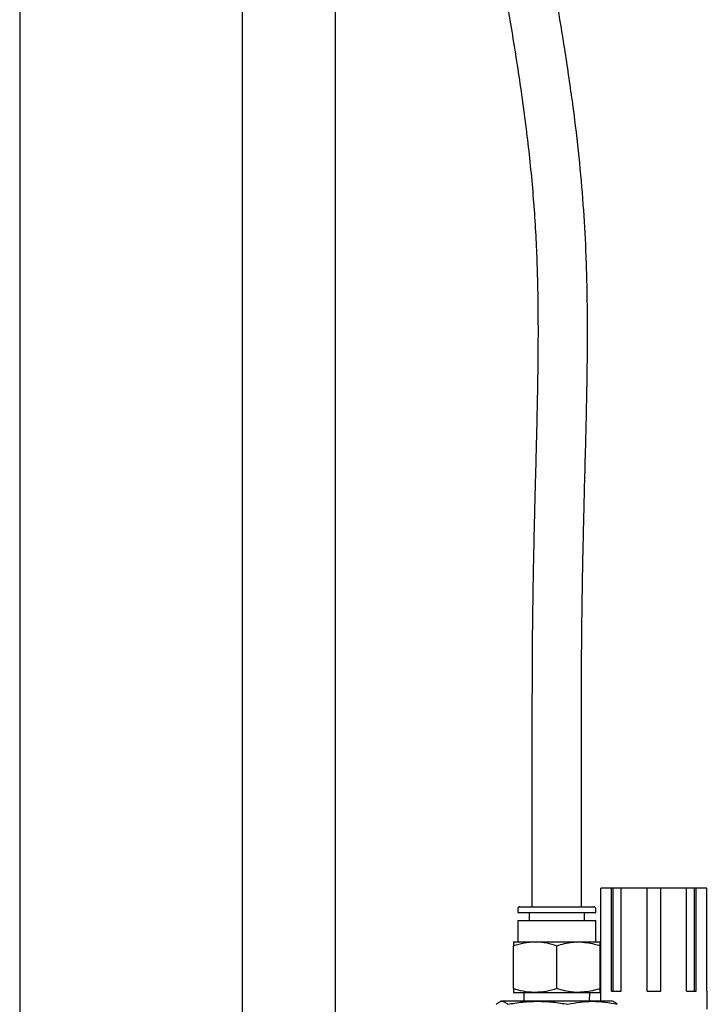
# Model space of a CAD drawing. Header units: inches. Extents: x 22 to 75, y 2 to 108.
# Tile 11 of 19: x 66 to 73, y 36 to 46. Entities that reach past the tile are written whole.
import ezdxf

# ---------------------------------------------------------------- set-up
doc = ezdxf.new("R2010")
doc.units = ezdxf.units.IN
doc.header["$MEASUREMENT"] = 0

msp = doc.modelspace()

# ---------------------------------------------------------------- linework, layer by layer
at = {"color": 7, "linetype": 'Continuous', "lineweight": 25}
for p, q in [((69.2947, 60.5276), (69.2947, 33.2151)), ((66.1065, 46.8933), (66.1065, 32.874)), ((68.3565, 32.874), (68.3565, 46.8933)), ((71.2823, 38.98), (71.2823, 36.8461)), ((71.7823, 36.8461), (71.7823, 38.98)), ((71.9791, 35.9932), (71.9791, 37.0326)), ((72.0871, 37.0326), (71.9791, 37.0326)), ((72.0871, 35.9932), (72.0871, 37.0326)), ((72.1025, 37.0326), (72.0871, 37.0326)), ((72.1025, 35.9932), (72.1025, 37.0326)), ((72.1845, 37.0326), (72.1025, 37.0326)), ((72.1845, 35.9932), (72.1845, 37.0326)), ((72.4451, 37.0326), (72.1845, 37.0326)), ((72.4451, 35.9932), (72.4451, 37.0326)), ((72.5829, 37.0326), (72.4451, 37.0326)), ((72.5829, 35.9932), (72.5829, 37.0326)), ((72.8436, 37.0326), (72.5829, 37.0326)), ((72.8436, 35.9932), (72.8436, 37.0326)), ((72.9256, 37.0326), (72.8436, 37.0326)), ((72.9256, 35.9932), (72.9256, 37.0326)), ((72.941, 37.0326), (72.9256, 37.0326)), ((72.941, 35.9932), (72.941, 37.0326)), ((73.049, 37.0326), (72.941, 37.0326)), ((73.049, 35.9932), (73.049, 37.0326)), ((71.1386, 36.8264), (71.1386, 36.787)), ((71.1583, 36.8461), (71.9063, 36.8461)), ((71.926, 36.787), (71.926, 36.8264)), ((71.1386, 36.787), (71.926, 36.787)), ((71.2528, 36.787), (71.2528, 36.7083)), ((71.8118, 36.7083), (71.8118, 36.787)), ((71.1386, 36.7083), (71.1386, 36.4918)), ((71.1386, 36.7083), (71.926, 36.7083)), ((71.926, 36.4918), (71.926, 36.7083)), ((71.0947, 36.4918), (71.3135, 36.4918)), ((71.0947, 36.019), (71.0947, 36.4527)), ((71.3135, 36.4918), (71.7511, 36.4918)), ((71.5323, 36.019), (71.5323, 36.4527)), ((71.7511, 36.4918), (71.9699, 36.4918)), ((71.9699, 36.019), (71.9699, 36.4527)), ((71.0947, 35.98), (71.3135, 35.98)), ((71.1986, 35.98), (71.2014, 35.8914)), ((71.3135, 35.98), (71.7511, 35.98)), ((71.7511, 35.98), (71.9699, 35.98)), ((71.8632, 35.8914), (71.866, 35.98)), ((71.9747, 35.9932), (71.9747, 35.8914)), ((72.0871, 35.9932), (72.1845, 35.9932)), ((72.4451, 35.9932), (72.5829, 35.9932)), ((72.8436, 35.9932), (72.941, 35.9932)), ((73.049, 35.9932), (73.0534, 35.9932)), ((73.0534, 35.8121), (73.0534, 35.9932)), ((70.9698, 35.8914), (70.9605, 35.888)), ((70.9783, 35.8914), (70.9698, 35.8914)), ((71.3399, 35.8914), (70.9783, 35.8914)), ((71.8939, 35.8914), (71.3399, 35.8914)), ((72.0948, 35.8914), (71.8939, 35.8914)), ((72.1041, 35.888), (72.0948, 35.8914))]:
    msp.add_line(p, q, dxfattribs=at)
for centre, start, end in [((71.1583, 36.8264), 90, 180), ((71.9063, 36.8264), 0, 90)]:
    msp.add_arc(centre, 0.0197, start, end, dxfattribs=at)
for points, knots in [([(69.6072, 59.355), (69.6072, 59.2394), (69.6073, 59.0163), (69.6081, 58.6932), (69.6093, 58.3923), (69.611, 58.1118), (69.6132, 57.85), (69.6159, 57.605), (69.6191, 57.3756), (69.6233, 57.1235), (69.6289, 56.8527), (69.6364, 56.5664), (69.6448, 56.3038), (69.656, 56.0069), (69.6709, 55.6829), (69.6904, 55.3377), (69.7107, 55.0309), (69.7338, 54.7202), (69.7611, 54.3889), (69.7946, 54.0191), (69.8322, 53.6314), (69.8746, 53.2238), (69.9238, 52.7793), (69.9803, 52.3007), (70.0442, 51.7918), (70.1134, 51.2744), (70.1874, 50.7519), (70.2663, 50.227), (70.3489, 49.7082), (70.4333, 49.2073), (70.524, 48.6973), (70.6197, 48.1822), (70.7231, 47.6376), (70.8299, 47.0777), (70.94, 46.4894), (71.0474, 45.886), (71.1457, 45.2804), (71.2297, 44.6773), (71.283, 44.1769), (71.3121, 43.7802), (71.3277, 43.4851), (71.3375, 43.1948), (71.3424, 42.9144), (71.3435, 42.6493), (71.342, 42.3953), (71.3389, 42.1671), (71.3349, 41.9487), (71.3301, 41.7284), (71.3238, 41.4732), (71.3162, 41.1791), (71.3091, 40.8998), (71.3029, 40.6425), (71.2979, 40.4155), (71.2932, 40.1703), (71.2889, 39.9051), (71.2853, 39.6181), (71.2828, 39.3073), (71.2825, 39.092), (71.2823, 38.98)], [0, 0, 0, 0, 0.016915, 0.032646, 0.047291, 0.060946, 0.073695, 0.085619, 0.09679, 0.107277, 0.122519, 0.136431, 0.149197, 0.160969, 0.179913, 0.196655, 0.211573, 0.224903, 0.24225, 0.260235, 0.27924, 0.29925, 0.320221, 0.344677, 0.369785, 0.395288, 0.421068, 0.447008, 0.472972, 0.497947, 0.521353, 0.548776, 0.574629, 0.602478, 0.632189, 0.662226, 0.692172, 0.721967, 0.751333, 0.765801, 0.780183, 0.794565, 0.808312, 0.821229, 0.833355, 0.84549, 0.85463, 0.865329, 0.877725, 0.891999, 0.908386, 0.918616, 0.929666, 0.941606, 0.954516, 0.968483, 0.983608, 1, 1, 1, 1]), ([(71.7823, 38.98), (71.7825, 39.0997), (71.7829, 39.3311), (71.7858, 39.6667), (71.79, 39.9799), (71.7951, 40.2728), (71.8009, 40.5471), (71.8069, 40.8047), (71.8145, 41.107), (71.8233, 41.4466), (71.8324, 41.8173), (71.8396, 42.1867), (71.8437, 42.5536), (71.8427, 42.9162), (71.8365, 43.24), (71.8235, 43.5986), (71.7988, 44.0106), (71.7535, 44.4948), (71.6909, 44.9997), (71.6126, 45.5304), (71.5205, 46.0837), (71.4179, 46.6548), (71.309, 47.2349), (71.1971, 47.8213), (71.0859, 48.4079), (70.9808, 48.9804), (70.8865, 49.5231), (70.8039, 50.0278), (70.7282, 50.5153), (70.6552, 51.0114), (70.5827, 51.5339), (70.5121, 52.0747), (70.4453, 52.6217), (70.3833, 53.168), (70.3301, 53.675), (70.2854, 54.1396), (70.2481, 54.5603), (70.2159, 54.9706), (70.1897, 55.3613), (70.1725, 55.6699), (70.1614, 55.902), (70.1536, 56.0821), (70.1457, 56.2887), (70.1375, 56.5364), (70.1305, 56.7949), (70.1246, 57.0604), (70.1198, 57.3287), (70.1156, 57.6314), (70.1127, 57.9104), (70.1108, 58.1588), (70.1095, 58.3682), (70.1085, 58.592), (70.1077, 58.8313), (70.1073, 59.0873), (70.1072, 59.2637), (70.1072, 59.355)], [0, 0, 0, 0, 0.017529, 0.033864, 0.049112, 0.063371, 0.076731, 0.089274, 0.101074, 0.120992, 0.138986, 0.155343, 0.175073, 0.192672, 0.208414, 0.222463, 0.245189, 0.268807, 0.293627, 0.319628, 0.347319, 0.375712, 0.404543, 0.433701, 0.463077, 0.491928, 0.518879, 0.543686, 0.566782, 0.591073, 0.617076, 0.643973, 0.670901, 0.697721, 0.724432, 0.74551, 0.76603, 0.786247, 0.805736, 0.823335, 0.831477, 0.839737, 0.849727, 0.861729, 0.876015, 0.887571, 0.900593, 0.915282, 0.93188, 0.94143, 0.95163, 0.962528, 0.974182, 0.986651, 1, 1, 1, 1]), ([(71.0947, 36.4527), (71.1302, 36.4636), (71.202, 36.4857), (71.2761, 36.4897), (71.3135, 36.4918)], [0, 0, 0, 0, 0.495458, 1, 1, 1, 1]), ([(71.0947, 36.4918), (71.0947, 36.4917), (71.0947, 36.4914), (71.0947, 36.4828), (71.0947, 36.4628), (71.0947, 36.4527)], [0, 0, 0, 0, 0.070097, 0.530788, 1, 1, 1, 1]), ([(71.3135, 36.4918), (71.3187, 36.4917), (71.358, 36.4914), (71.432, 36.4828), (71.4987, 36.4628), (71.5323, 36.4527)], [0, 0, 0, 0, 0.070097, 0.530788, 1, 1, 1, 1]), ([(71.5323, 36.4527), (71.585, 36.468), (71.6571, 36.489), (71.7312, 36.4912), (71.7511, 36.4918)], [0, 0, 0, 0, 0.731366, 1, 1, 1, 1]), ([(71.7511, 36.4918), (71.8061, 36.4874), (71.8802, 36.4815), (71.9515, 36.4586), (71.9699, 36.4527)], [0, 0, 0, 0, 0.742449, 1, 1, 1, 1]), ([(71.9699, 36.4527), (71.9699, 36.4636), (71.9699, 36.4857), (71.9699, 36.4897), (71.9699, 36.4918)], [0, 0, 0, 0, 0.495458, 1, 1, 1, 1]), ([(71.3135, 35.98), (71.3083, 35.98), (71.269, 35.9804), (71.195, 35.9889), (71.1283, 36.0089), (71.0947, 36.019)], [0, 0, 0, 0, 0.070097, 0.530788, 1, 1, 1, 1]), ([(71.0947, 36.019), (71.0947, 36.0081), (71.0947, 35.9861), (71.0947, 35.982), (71.0947, 35.98)], [0, 0, 0, 0, 0.495458, 1, 1, 1, 1]), ([(71.5323, 36.019), (71.4968, 36.0081), (71.425, 35.9861), (71.3509, 35.982), (71.3135, 35.98)], [0, 0, 0, 0, 0.495458, 1, 1, 1, 1]), ([(71.7511, 35.98), (71.7312, 35.9805), (71.6571, 35.9827), (71.585, 36.0037), (71.5323, 36.019)], [0, 0, 0, 0, 0.268634, 1, 1, 1, 1]), ([(71.9699, 36.019), (71.9515, 36.0131), (71.8802, 35.9902), (71.8061, 35.9843), (71.7511, 35.98)], [0, 0, 0, 0, 0.257551, 1, 1, 1, 1]), ([(71.9699, 35.98), (71.9699, 35.98), (71.9699, 35.9804), (71.9699, 35.9889), (71.9699, 36.0089), (71.9699, 36.019)], [0, 0, 0, 0, 0.070097, 0.530788, 1, 1, 1, 1]), ([(70.9219, 35.8601), (70.9313, 35.869), (70.9499, 35.8867), (70.9688, 35.8898), (70.9783, 35.8914)], [0, 0, 0, 0, 0.498161, 1, 1, 1, 1]), ([(70.9783, 35.8914), (70.9878, 35.8898), (71.0067, 35.8867), (71.0254, 35.869), (71.0347, 35.8601)], [0, 0, 0, 0, 0.497839, 1, 1, 1, 1]), ([(71.0347, 35.8601), (71.0851, 35.869), (71.1861, 35.8867), (71.2885, 35.8898), (71.3399, 35.8914)], [0, 0, 0, 0, 0.498161, 1, 1, 1, 1]), ([(71.3399, 35.8914), (71.3909, 35.8898), (71.4933, 35.8867), (71.5943, 35.869), (71.6451, 35.8601)], [0, 0, 0, 0, 0.497839, 1, 1, 1, 1]), ([(71.6451, 35.8601), (71.6861, 35.869), (71.7685, 35.8867), (71.852, 35.8898), (71.8939, 35.8914)], [0, 0, 0, 0, 0.498161, 1, 1, 1, 1]), ([(71.8939, 35.8914), (71.9354, 35.8898), (72.0189, 35.8867), (72.1013, 35.869), (72.1426, 35.8601)], [0, 0, 0, 0, 0.497839, 1, 1, 1, 1]), ([(72.1426, 35.8601), (72.1333, 35.8695), (72.1204, 35.8826), (72.1072, 35.8855), (72.1035, 35.8863)], [0, 0, 0, 0, 0.715908, 1, 1, 1, 1])]:
    msp.add_open_spline(points, degree=3, knots=knots, dxfattribs=at)

doc.saveas('drawing.dxf')
